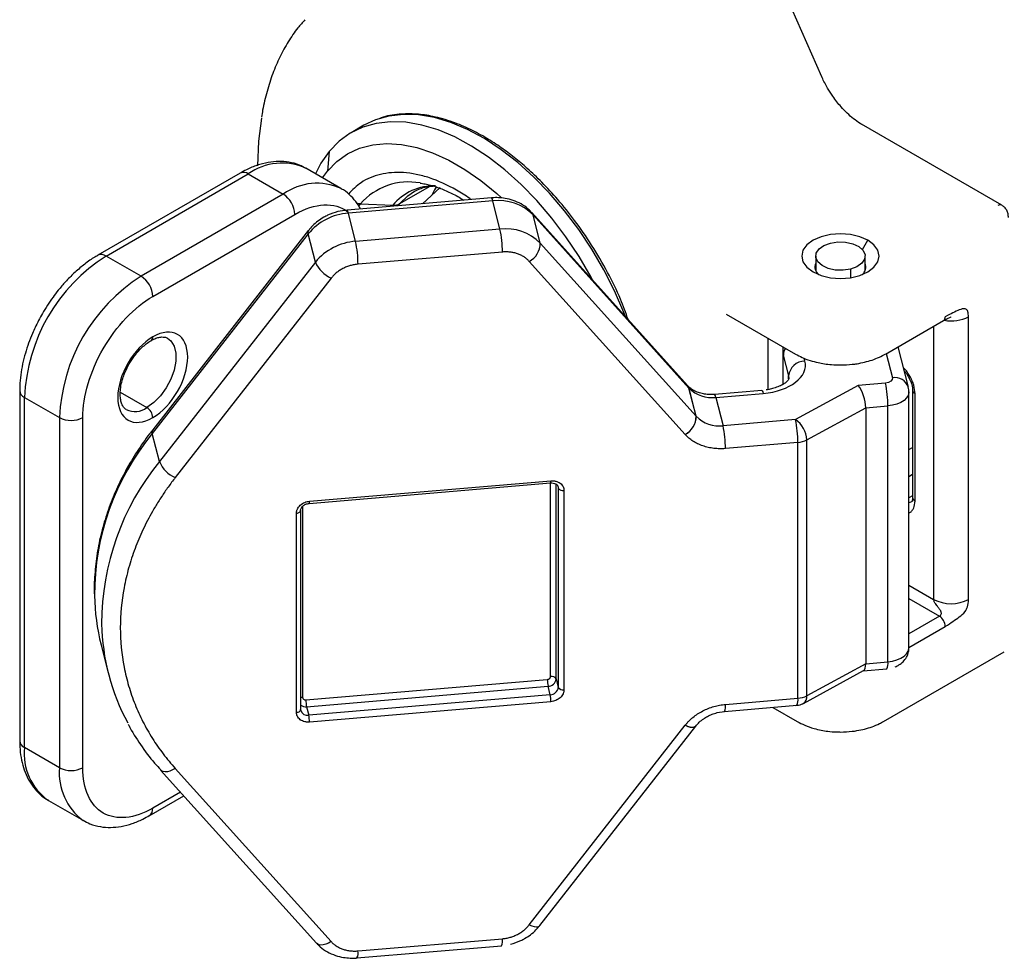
# Model space of a CAD drawing. Header units: millimetres. Extents: x 13 to 546, y 13 to 419.
# Tile 13 of 17: x 377 to 437, y 264 to 320. Entities that reach past the tile are written whole.
import ezdxf

# ---------------------------------------------------------------- set-up
doc = ezdxf.new("R2010")
doc.units = ezdxf.units.MM
doc.header["$LTSCALE"] = 2

msp = doc.modelspace()

# ---------------------------------------------------------------- linework, layer by layer
for p, q in [((425.461, 317.043), (422.295, 324.199)), ((425.461, 317.043), (425.462, 317.036)), ((397.687, 314.095), (396.909, 313.646)), ((427.833, 314.181), (427.877, 314.163)), ((436.386, 309.251), (427.877, 314.163)), ((395.578, 312.515), (395.465, 311.32)), ((396.288, 310.266), (394.166, 311.49)), ((395.161, 310.916), (395.465, 311.32)), ((390.167, 311.193), (381.543, 306.215)), ((382.043, 306.165), (390.667, 311.144)), ((390.667, 311.144), (392.788, 309.919)), ((399.865, 309.344), (401.668, 310.385)), ((402.311, 310.322), (401.228, 309.339)), ((392.788, 309.919), (384.164, 304.941)), ((405.419, 309.693), (396.66, 308.953)), ((405.503, 309.513), (396.744, 308.773)), ((405.938, 307.8), (405.503, 309.513)), ((396.659, 308.948), (396.101, 308.859)), ((397.367, 309.198), (397.473, 309.331)), ((397.473, 309.331), (399.431, 309.245)), ((399.431, 309.245), (399.381, 309.183)), ((399.763, 309.215), (399.865, 309.344)), ((384.871, 303.716), (393.495, 308.695)), ((397.179, 307.059), (396.744, 308.773)), ((417.333, 298.301), (407.874, 308.799)), ((417.404, 298.164), (407.945, 308.663)), ((408.38, 306.949), (407.945, 308.663)), ((394.328, 307.73), (384.869, 295.632)), ((405.938, 307.8), (397.179, 307.059)), ((394.302, 307.509), (384.843, 295.411)), ((394.737, 305.796), (394.302, 307.509)), ((427.926, 306.559), (428.252, 307.124)), ((417.839, 296.451), (408.38, 306.949)), ((384.164, 304.941), (382.043, 306.165)), ((406.083, 306.412), (397.324, 305.671)), ((417.17, 295.347), (407.711, 305.845)), ((425.09, 306.165), (425.09, 305.286)), ((428.09, 305.286), (428.09, 306.165)), ((394.737, 305.796), (385.278, 293.698)), ((427.201, 305.374), (427.201, 304.855)), ((395.696, 304.829), (386.237, 292.731)), ((419.664, 302.646), (423.865, 300.22)), ((429.315, 300.22), (432.851, 302.262)), ((434.369, 285.343), (434.369, 302.49)), ((432.247, 301.913), (432.247, 285.343)), ((422.206, 298.069), (422.206, 301.178)), ((430.714, 298.22), (430.093, 300.669)), ((423.09, 300.449), (423.09, 298.378)), ((423.09, 300.435), (423.127, 300.156)), ((423.127, 300.156), (423.446, 298.9)), ((423.127, 298.397), (423.127, 300.156)), ((424.436, 299.8), (424.392, 299.971)), ((429.374, 300.254), (429.745, 298.79)), ((423.446, 298.9), (423.467, 298.736)), ((423.446, 298.73), (423.446, 298.9)), ((417.839, 296.451), (417.404, 298.164)), ((417.843, 296.447), (417.408, 298.161)), ((427.669, 298.323), (423.864, 296.251)), ((429.323, 298.463), (427.669, 298.323)), ((376.8, 298), (376.8, 276.77)), ((377.093, 297.592), (379.214, 296.368)), ((377.093, 276.362), (377.093, 297.592)), ((382.905, 297.911), (384.517, 296.98)), ((421.818, 298.015), (418.952, 297.773)), ((419.036, 297.593), (421.902, 297.835)), ((419.036, 297.593), (419.471, 295.879)), ((430.75, 282.418), (430.75, 297.932)), ((430.969, 298.04), (430.969, 291.508)), ((431.116, 291.304), (431.116, 297.836)), ((424.551, 295.014), (428.126, 296.962)), ((428.126, 296.962), (429.468, 297.075)), ((428.126, 296.962), (428.126, 281.447)), ((429.468, 281.561), (429.468, 297.075)), ((379.214, 296.368), (379.214, 275.138)), ((380.628, 275.138), (380.628, 296.368)), ((423.864, 296.251), (419.471, 295.879)), ((385.278, 293.698), (384.843, 295.411)), ((424.009, 294.863), (419.616, 294.492)), ((424.009, 279.349), (424.009, 294.863)), ((424.551, 279.5), (424.551, 295.014)), ((430.75, 294.44), (430.969, 294.566)), ((430.75, 292.807), (430.969, 292.933)), ((394.363, 291.169), (409.007, 292.407)), ((394.382, 291.297), (409.025, 292.535)), ((409.006, 280.67), (409.006, 292.407)), ((409.009, 292.408), (409.007, 292.407)), ((409.346, 280.524), (409.346, 292.33)), ((409.443, 292.229), (409.477, 292.095)), ((409.454, 292.214), (409.466, 292.176)), ((409.477, 292.095), (409.477, 280.01)), ((409.817, 291.948), (409.817, 279.864)), ((430.969, 291.627), (430.75, 291.501)), ((393.966, 290.99), (393.966, 279.399)), ((394.366, 291.17), (394.363, 291.169)), ((393.59, 278.492), (393.59, 290.576)), ((393.846, 278.663), (393.846, 290.748)), ((430.75, 286.207), (432.247, 285.343)), ((430.75, 285.391), (432.601, 284.322)), ((432.601, 284.322), (430.75, 283.254)), ((430.75, 282.438), (432.954, 283.71)), ((381.738, 282.586), (382.173, 280.873)), ((429.212, 277.945), (436.533, 282.171)), ((428.126, 281.447), (424.551, 279.5)), ((428.126, 281.447), (429.468, 281.561)), ((424.343, 279.042), (427.987, 281.027)), ((427.963, 281.013), (429.407, 281.136)), ((394.164, 279.252), (408.808, 280.49)), ((409.346, 280.524), (409.477, 280.01)), ((394.208, 278.836), (408.851, 280.074)), ((408.982, 279.56), (394.338, 278.322)), ((408.982, 279.56), (408.851, 280.074)), ((409.025, 279.143), (394.382, 277.905)), ((419.616, 278.977), (424.009, 279.349)), ((394.208, 278.836), (394.338, 278.322)), ((419.121, 278.479), (419.557, 278.546)), ((419.555, 278.552), (423.949, 278.924)), ((422.488, 278.8), (423.969, 277.945)), ((407.711, 265.611), (417.17, 277.709)), ((408.354, 265.566), (417.813, 277.664)), ((379.214, 275.138), (377.093, 276.362)), ((385.349, 274.995), (394.808, 264.497)), ((386.237, 275.093), (395.696, 264.595)), ((386.553, 273.659), (384.871, 272.687)), ((378.543, 273.157), (380.664, 271.933)), ((384.664, 272.23), (386.754, 273.436)), ((397.324, 264.028), (406.083, 264.769)), ((397.263, 263.603), (406.022, 264.343))]:
    msp.add_line(p, q)
at = {"flags": 128}
for points in [[(391.46, 314.534), (391.292, 313.126), (391.235, 311.638)], [(411.545, 304.726), (411.459, 304.885), (410.731, 306.132), (409.936, 307.329), (409.079, 308.464), (408.171, 309.527), (407.22, 310.504), (406.237, 311.388), (405.231, 312.167), (404.212, 312.836), (403.192, 313.386), (402.181, 313.812), (401.188, 314.11), (400.225, 314.276), (399.3, 314.31), (398.425, 314.209), (397.607, 313.977), (396.855, 313.614), (396.176, 313.125), (395.578, 312.515)], [(413.552, 302.498), (413.456, 302.743), (412.888, 304.05), (412.237, 305.334), (411.509, 306.581), (410.713, 307.778), (409.857, 308.913), (408.949, 309.976), (407.998, 310.953), (407.014, 311.837), (406.008, 312.617), (404.99, 313.285), (403.97, 313.835), (402.958, 314.261), (401.966, 314.559), (401.003, 314.725), (400.078, 314.759), (399.203, 314.658), (398.385, 314.426), (397.687, 314.095)], [(395.578, 312.515), (395.067, 311.79), (394.737, 311.161)], [(395.465, 311.32), (396.04, 311.905), (396.696, 312.368), (397.424, 312.707), (398.217, 312.915), (399.066, 312.992), (399.961, 312.937), (400.894, 312.749), (401.853, 312.432), (402.828, 311.988), (403.809, 311.423), (404.784, 310.743), (405.744, 309.954), (406.011, 309.712)], [(399.865, 309.344), (400.354, 309.823), (400.76, 310.096)], [(402.076, 310.388), (401.961, 310.192), (401.793, 309.851)], [(405.503, 309.513), (405.475, 309.609), (405.448, 309.67), (405.423, 309.693), (405.419, 309.693)], [(396.744, 308.773), (396.716, 308.868), (396.689, 308.929), (396.664, 308.952), (396.66, 308.953)], [(397.473, 309.331), (397.353, 309.343), (397.252, 309.366)], [(407.945, 308.663), (407.902, 308.764), (407.874, 308.799)], [(428.252, 307.124), (427.765, 307.34), (427.199, 307.475), (426.59, 307.522), (425.982, 307.475), (425.415, 307.34), (424.929, 307.124), (424.555, 306.843), (424.32, 306.516), (424.24, 306.165), (424.32, 305.814), (424.555, 305.487), (424.929, 305.206)], [(424.929, 305.206), (425.415, 304.99), (425.982, 304.855), (426.59, 304.808), (427.199, 304.855), (427.765, 304.99), (428.252, 305.206), (428.625, 305.487), (428.86, 305.814), (428.94, 306.165), (428.86, 306.516), (428.625, 306.843), (428.252, 307.124)], [(427.201, 305.374), (426.748, 305.304), (426.279, 305.318), (425.841, 305.415), (425.476, 305.585), (425.22, 305.812), (425.099, 306.074), (425.123, 306.344), (425.291, 306.597), (425.586, 306.808), (425.979, 306.956)], [(425.979, 306.956), (426.433, 307.026), (426.901, 307.012), (427.339, 306.915), (427.704, 306.745), (427.96, 306.518), (428.082, 306.256), (428.058, 305.985), (427.89, 305.732), (427.595, 305.522), (427.201, 305.374)], [(385.774, 301.182), (385.972, 301.02), (386.17, 300.699), (386.272, 300.28), (386.272, 299.788), (386.17, 299.251), (385.972, 298.701), (385.69, 298.17), (385.339, 297.688), (384.941, 297.283), (384.517, 296.98)], [(417.404, 298.164), (417.361, 298.266), (417.333, 298.301)], [(417.338, 298.296), (417.364, 298.262), (417.408, 298.161)], [(417.408, 298.161), (417.408, 298.161), (417.407, 298.162), (417.407, 298.162), (417.406, 298.162), (417.406, 298.163), (417.405, 298.163), (417.405, 298.164), (417.404, 298.164)], [(419.036, 297.593), (419.008, 297.689), (418.981, 297.749), (418.956, 297.773), (418.953, 297.773)], [(421.818, 298.015), (421.821, 298.015), (421.847, 297.992), (421.874, 297.931), (421.902, 297.835)], [(430.75, 297.931), (430.748, 297.888), (430.705, 297.72), (430.605, 297.56), (430.454, 297.415), (430.256, 297.289), (430.019, 297.188), (429.753, 297.116), (429.468, 297.075)], [(417.843, 296.447), (417.842, 296.447), (417.842, 296.448), (417.841, 296.448), (417.841, 296.449), (417.841, 296.449), (417.84, 296.45), (417.84, 296.45), (417.839, 296.451)], [(417.17, 295.347), (417.171, 295.346), (417.171, 295.346), (417.171, 295.345), (417.172, 295.345), (417.172, 295.344), (417.173, 295.344), (417.173, 295.343), (417.173, 295.343)], [(409.466, 292.176), (409.467, 292.174), (409.477, 292.095)], [(430.907, 291.253), (430.802, 291.214), (430.75, 291.208)], [(429.468, 281.561), (429.753, 281.602), (430.019, 281.674), (430.256, 281.775), (430.454, 281.9), (430.605, 282.046), (430.705, 282.206), (430.748, 282.374), (430.75, 282.418)], [(393.59, 278.492), (393.647, 278.5), (393.7, 278.514), (393.748, 278.534), (393.787, 278.559), (393.817, 278.589), (393.837, 278.621), (393.846, 278.654), (393.846, 278.663)], [(393.853, 278.607), (393.853, 278.609), (393.843, 278.688)], [(417.173, 277.713), (417.173, 277.713), (417.173, 277.712), (417.172, 277.712), (417.172, 277.711), (417.171, 277.71), (417.171, 277.71), (417.171, 277.709), (417.17, 277.709)], [(417.813, 277.664), (417.783, 277.634), (417.703, 277.597), (417.598, 277.585), (417.471, 277.601), (417.326, 277.643), (417.17, 277.709)], [(417.173, 277.713), (417.33, 277.647), (417.474, 277.605), (417.601, 277.59), (417.707, 277.601), (417.786, 277.638), (417.817, 277.67)], [(386.237, 275.093), (386.075, 275), (385.914, 274.933), (385.76, 274.893), (385.619, 274.884), (385.495, 274.904), (385.395, 274.953), (385.35, 274.994)], [(407.711, 265.611), (407.867, 265.545), (408.012, 265.503), (408.139, 265.488), (408.244, 265.499), (408.324, 265.536), (408.354, 265.566)], [(395.696, 264.595), (395.534, 264.502), (395.373, 264.434), (395.219, 264.395), (395.078, 264.385), (394.954, 264.406), (394.854, 264.455), (394.808, 264.497)]]:
    msp.add_lwpolyline(points, dxfattribs=at)
for centre, radius, start, end in [((392.714, 308.314), 3.492, 65.42395, 125.88651), ((390.374, 310.735), 0.503, 54.38242, 114.30712), ((400.391, 306.796), 3.865, 79.63695, 139.02265), ((394.832, 307.097), 3.485, 64.99135, 125.92436), ((401.969, 307.121), 3.309, 88.95078, 140.06547), ((391.96, 308.625), 1.537, 2.60548, 57.39452), ((405.857, 306.597), 2.938, 44.68311, 96.90725), ((399.479, 310.037), 0.793, 266.58594, 299.09502), ((436.281, 309.036), 0.24, 63.99793, 127.25797), ((396.998, 305.291), 3.491, 94.16526, 140.55262), ((394.529, 307.594), 0.242, 145.89063, 200.53715), ((406.291, 304.883), 2.938, 44.68311, 96.90725), ((399.366, 306.412), 6.717, 359.9999, 11.9239), ((397.432, 303.578), 3.491, 94.16526, 140.55262), ((390.607, 305.671), 6.717, 359.9999, 11.9239), ((407.132, 306.951), 1.248, 297.64174, 359.92781), ((387.763, 297.147), 10.679, 122.38686, 177.61314), ((381.751, 305.77), 0.491, 53.63488, 115.75391), ((396.454, 306.541), 1.872, 203.4559, 246.09461), ((425.636, 305.508), 0.592, 157.20386, 231.88608), ((427.537, 305.51), 0.598, 308.60355, 22.3065), ((389.884, 295.923), 10.679, 122.38686, 177.61314), ((383.336, 303.646), 1.537, 2.60548, 57.39452), ((432.709, 302.463), 0.246, 305.01333, 6.29885), ((433.309, 304.542), 2.31, 259.65386, 297.31671), ((384.627, 301.239), 0.245, 304.10134, 6.38171), ((423.894, 300.145), 0.767, 146.15548, 179.12309), ((424.452, 298.788), 1.012, 90.94793, 173.64446), ((429.882, 297.914), 0.887, 20.11032, 98.87379), ((418.801, 299.537), 1.958, 224.66459, 276.90892), ((422.751, 297.075), 6.717, 359.9999, 11.9239), ((377.29, 298.042), 0.491, 184.39733, 246.3598), ((431.214, 298.061), 0.246, 184.38295, 246.3611), ((383.791, 297.947), 1.21, 243.97688, 306.90071), ((384.103, 296.332), 0.768, 2.60548, 57.39452), ((379.921, 297.732), 1.537, 242.60967, 297.39033), ((416.591, 296.452), 1.248, 297.64174, 359.92781), ((416.595, 296.449), 1.248, 297.62307, 359.9241), ((419.236, 297.824), 1.958, 224.66459, 276.90892), ((412.9, 294.492), 6.717, 359.9999, 11.9239), ((417.293, 294.863), 6.717, 359.9999, 11.9239), ((422.975, 294.949), 1.577, 2.39573, 55.66533), ((396.813, 285.602), 15.476, 140.66708, 180.09463), ((385.07, 295.496), 0.242, 145.89063, 200.53715), ((423.914, 296.25), 1.39, 273.95106, 297.27821), ((397.248, 283.889), 15.476, 140.66708, 180.09463), ((386.995, 294.443), 1.872, 203.4559, 246.09461), ((408.802, 292.499), 0.226, 336.38886, 9.18801), ((409.747, 292.256), 0.315, 210.75683, 282.72883), ((431.22, 291.533), 0.251, 185.6948, 245.62534), ((394.156, 291.26), 0.228, 336.59929, 9.07931), ((393.593, 290.876), 0.3, 269.38056, 322.77277), ((393.738, 290.749), 0.109, 330.2647, 359.45704), ((394.486, 285.816), 13.151, 181.04442, 194.21876), ((433.308, 287.39), 2.306, 242.60967, 297.39033), ((394.911, 284.104), 13.141, 181.05177, 208.40613), ((432.187, 283.675), 0.768, 2.60548, 57.39452), ((428.833, 281.434), 0.647, 332.49691, 11.2643), ((410.823, 280.49), 2.015, 179.9999, 191.9239), ((408.843, 280.58), 0.506, 270.94793, 353.64446), ((409.075, 280.363), 0.315, 30.75683, 102.72883), ((408.973, 280.066), 0.506, 270.94793, 353.64446), ((407.01, 279.143), 2.015, 359.9999, 11.9239), ((409.747, 280.171), 0.315, 210.75683, 282.72883), ((394, 278.956), 0.443, 94.3288, 110.2177), ((396.179, 279.252), 2.015, 179.9999, 191.9239), ((418.88, 278.866), 0.745, 335.12229, 8.63892), ((423.273, 279.237), 0.745, 335.12229, 8.63892), ((423.914, 280.736), 1.39, 273.95106, 297.27821), ((424.069, 279.443), 0.486, 304.37429, 6.81108), ((394.151, 279.339), 0.506, 233.02418, 276.40791), ((394.261, 278.745), 0.43, 198.68748, 280.34256), ((392.367, 277.905), 2.015, 359.9999, 11.9239), ((377.3, 276.82), 0.503, 185.6948, 245.62534), ((380.507, 275.976), 3.435, 173.54907, 235.13875), ((382.783, 274.819), 3.583, 174.90596, 233.38825), ((379.921, 276.502), 1.537, 242.60967, 297.39033), ((384.369, 272.638), 0.504, 306.17701, 5.57851), ((405.448, 264.642), 0.647, 332.49691, 11.2643), ((396.689, 263.901), 0.647, 332.49691, 11.2643)]:
    msp.add_arc(centre, radius, start, end)
for centre, start_param, end_param in [((427.669, 297.506), 4.016589, 5.587385), ((427.669, 281.992), 3.216978, 4.016589)]:
    msp.add_ellipse(centre, major_axis=(-0.293, 0.976), ratio=0.359325, start_param=start_param, end_param=end_param)
for points, knots in [([(394.108, 320.493), (393.961, 320.333), (393.588, 319.928), (393.08, 319.171), (392.569, 318.247), (392.138, 317.24), (391.794, 316.158), (391.573, 315.273), (391.495, 314.733), (391.476, 314.596)], [0, 0, 0, 0, 0.107813, 0.273272, 0.439722, 0.606978, 0.774799, 0.942937, 1, 1, 1, 1]), ([(425.81, 316.356), (425.692, 316.57), (425.566, 316.797), (425.467, 317.03), (425.462, 317.043)], [0, 0, 0, 0, 0.944369, 1, 1, 1, 1]), ([(427.877, 314.169), (427.85, 314.183), (427.689, 314.266), (427.39, 314.486), (426.998, 314.82), (426.659, 315.171), (426.369, 315.52), (426.088, 315.899), (425.912, 316.189), (425.81, 316.356)], [0, 0, 0, 0, 0.036966, 0.219414, 0.394897, 0.565826, 0.690688, 0.822279, 1, 1, 1, 1]), ([(413.718, 302.314), (413.57, 302.727), (413.225, 303.691), (412.465, 305.213), (411.535, 306.822), (410.511, 308.302), (409.492, 309.568), (408.524, 310.614), (407.634, 311.46), (406.808, 312.153), (405.987, 312.766), (405.102, 313.339), (404.115, 313.873), (403.022, 314.334), (401.923, 314.645), (400.827, 314.804), (399.776, 314.776), (399.026, 314.682), (398.67, 314.522), (398.642, 314.51)], [0, 0, 0, 0, 0.055115, 0.128676, 0.207103, 0.281483, 0.348977, 0.409584, 0.463302, 0.510129, 0.555321, 0.606071, 0.662432, 0.724432, 0.795054, 0.855154, 0.921386, 0.99376, 1, 1, 1, 1]), ([(394.183, 311.467), (394.048, 311.544), (393.722, 311.729), (393.154, 311.874), (392.514, 311.924), (391.866, 311.859), (391.208, 311.684), (390.638, 311.458), (390.295, 311.257), (390.168, 311.183)], [0, 0, 0, 0, 0.116958, 0.280743, 0.433197, 0.589243, 0.747646, 0.906363, 1, 1, 1, 1]), ([(404.19, 309.589), (404.161, 309.611), (403.866, 309.834), (403.013, 310.345), (401.917, 310.856), (400.852, 311.139), (400.085, 311.244), (399.355, 311.241), (398.466, 311.095), (397.537, 310.727), (396.986, 310.174), (396.741, 309.928)], [0, 0, 0, 0, 0.0101671, 0.1041065, 0.2956824, 0.3915766, 0.4875149, 0.5814112, 0.6753506, 0.8554577, 1, 1, 1, 1]), ([(397.472, 309.021), (397.411, 309.133), (397.253, 309.422), (396.904, 309.809), (396.571, 310.11), (396.349, 310.22), (396.305, 310.243)], [0, 0, 0, 0, 0.218269, 0.562257, 0.912316, 1, 1, 1, 1]), ([(400.753, 310.091), (400.756, 310.093), (400.913, 310.203), (401.258, 310.309), (401.635, 310.41), (401.855, 310.41), (401.882, 310.411)], [0, 0, 0, 0, 0.009758, 0.508004, 0.94023, 1, 1, 1, 1]), ([(401.086, 310.588), (401.191, 310.574), (401.501, 310.535), (402.061, 310.374), (402.752, 310.102), (403.318, 309.825), (403.652, 309.612), (403.747, 309.552)], [0, 0, 0, 0, 0.130353, 0.387605, 0.643548, 0.898841, 1, 1, 1, 1]), ([(407.863, 308.791), (407.796, 308.868), (407.612, 309.079), (407.225, 309.334), (406.748, 309.549), (406.279, 309.668), (405.857, 309.705), (405.578, 309.715), (405.438, 309.692), (405.418, 309.688)], [0, 0, 0, 0, 0.118029, 0.319745, 0.517815, 0.70158, 0.84732, 0.978686, 1, 1, 1, 1]), ([(396.101, 308.859), (395.891, 308.794), (395.597, 308.703), (395.199, 308.494), (394.883, 308.286), (394.571, 308.021), (394.407, 307.818), (394.334, 307.726)], [0, 0, 0, 0, 0.302866, 0.424004, 0.624551, 0.832011, 1, 1, 1, 1]), ([(436.783, 308.495), (436.778, 308.572), (436.769, 308.725), (436.689, 308.944), (436.562, 309.129), (436.443, 309.212), (436.386, 309.251)], [0, 0, 0, 0, 0.265033, 0.522234, 0.770862, 1, 1, 1, 1]), ([(381.544, 306.204), (381.457, 306.157), (381.16, 305.995), (380.673, 305.635), (380.101, 305.147), (379.591, 304.628), (379.168, 304.136), (378.804, 303.658), (378.479, 303.189), (378.276, 302.849), (378.176, 302.682)], [0, 0, 0, 0, 0.067149, 0.229964, 0.387976, 0.536324, 0.669627, 0.77164, 0.887781, 1, 1, 1, 1]), ([(407.711, 305.845), (407.688, 305.869), (407.643, 305.918), (407.567, 305.986), (407.486, 306.05), (407.371, 306.131), (407.213, 306.221), (407.005, 306.307), (406.783, 306.37), (406.553, 306.409), (406.319, 306.425), (406.162, 306.417), (406.083, 306.412)], [0, 0, 0, 0, 0.061656, 0.123126, 0.18463, 0.246385, 0.373086, 0.500054, 0.626754, 0.753722, 0.876795, 1, 1, 1, 1]), ([(397.324, 305.671), (397.284, 305.668), (397.206, 305.66), (397.089, 305.641), (396.972, 305.617), (396.817, 305.576), (396.624, 305.511), (396.402, 305.41), (396.194, 305.289), (396.006, 305.15), (395.836, 304.997), (395.743, 304.885), (395.696, 304.829)], [0, 0, 0, 0, 0.061656, 0.123126, 0.18463, 0.246385, 0.373086, 0.500054, 0.626754, 0.753722, 0.876795, 1, 1, 1, 1]), ([(380.628, 296.368), (380.628, 297.667), (381.075, 299.171), (382.667, 301.927), (383.746, 303.066), (384.871, 303.716)], [0, 0, 0, 0, 0.5, 0.5, 1, 1, 1, 1]), ([(434.369, 302.49), (434.369, 302.867), (434.257, 302.933), (434.046, 302.989), (433.927, 302.95), (433.679, 302.848), (433.551, 302.784), (433.277, 302.656), (433.13, 302.592), (432.954, 302.49)], [0, 0, 0, 0, 0.25, 0.25, 0.5, 0.5, 0.75, 0.75, 1, 1, 1, 1]), ([(378.176, 302.682), (378.022, 302.4), (377.806, 302.004), (377.537, 301.4), (377.332, 300.88), (377.131, 300.259), (376.968, 299.612), (376.856, 298.948), (376.8, 298.406), (376.806, 298.098), (376.808, 298.004)], [0, 0, 0, 0, 0.184813, 0.260158, 0.384563, 0.512773, 0.649395, 0.790961, 0.936224, 1, 1, 1, 1]), ([(432.851, 302.262), (432.977, 302.322), (433.129, 302.394), (433.288, 302.474), (433.31, 302.485), (433.316, 302.488), (433.315, 302.488), (433.315, 302.488)], [0, 0, 0, 0, 0.774515, 0.930267, 0.963369, 0.991773, 1, 1, 1, 1]), ([(384.871, 296.367), (386.042, 297.043), (386.992, 298.689), (386.992, 301.393), (386.042, 301.942), (384.871, 301.266)], [0, 0, 0, 0, 0.5, 0.5, 1, 1, 1, 1]), ([(384.871, 301.266), (383.7, 300.591), (382.75, 298.944), (382.75, 296.24), (383.7, 295.691), (384.871, 296.367)], [0, 0, 0, 0, 0.5, 0.5, 1, 1, 1, 1]), ([(384.766, 301.032), (384.825, 301.065), (384.973, 301.151), (385.195, 301.227), (385.421, 301.268), (385.614, 301.249), (385.723, 301.226), (385.77, 301.184), (385.771, 301.182)], [0, 0, 0, 0, 0.12851, 0.327147, 0.529914, 0.744116, 0.991112, 1, 1, 1, 1]), ([(383.45, 299.637), (383.552, 299.8), (383.695, 300.03), (383.937, 300.33), (384.15, 300.563), (384.409, 300.794), (384.619, 300.953), (384.736, 301.015), (384.766, 301.032)], [0, 0, 0, 0, 0.272219, 0.382325, 0.562004, 0.743705, 0.933367, 1, 1, 1, 1]), ([(423.11, 300.657), (423.104, 300.632), (423.086, 300.556), (423.097, 300.479), (423.104, 300.427)], [0, 0, 0, 0, 0.331689, 1, 1, 1, 1]), ([(423.87, 300.223), (423.998, 300.153), (424.268, 300.004), (424.734, 299.833), (425.193, 299.709), (425.633, 299.628), (426.083, 299.574), (426.41, 299.566), (426.59, 299.562)], [0, 0, 0, 0, 0.1702357, 0.3596676, 0.5406282, 0.6727452, 0.8191117, 1, 1, 1, 1]), ([(426.59, 299.562), (426.833, 299.569), (427.173, 299.579), (427.663, 299.647), (428.068, 299.728), (428.523, 299.86), (428.947, 300.021), (429.196, 300.158), (429.312, 300.223)], [0, 0, 0, 0, 0.2426, 0.341042, 0.502999, 0.66884, 0.844659, 1, 1, 1, 1]), ([(383.264, 296.859), (383.209, 296.899), (383.112, 296.97), (382.996, 297.175), (382.92, 297.431), (382.888, 297.745), (382.907, 298.108), (382.974, 298.475), (383.076, 298.822), (383.219, 299.203), (383.361, 299.468), (383.45, 299.637)], [0, 0, 0, 0, 0.144575, 0.258129, 0.369126, 0.478023, 0.583973, 0.69783, 0.783292, 0.862412, 1, 1, 1, 1]), ([(431.116, 297.836), (431.102, 297.998), (431.08, 298.249), (430.947, 298.61), (430.811, 298.885), (430.64, 299.136), (430.508, 299.313), (430.428, 299.376), (430.419, 299.383)], [0, 0, 0, 0, 0.3082917, 0.4758832, 0.6437686, 0.8113602, 0.9792456, 1, 1, 1, 1]), ([(423.467, 298.733), (423.467, 298.732), (423.468, 298.728), (423.47, 298.73), (423.433, 298.653), (423.327, 298.535), (423.143, 298.399), (422.883, 298.262), (422.582, 298.154), (422.307, 298.083), (422.146, 298.059), (422.087, 298.05)], [0, 0, 0, 0, 0.002131, 0.176702, 0.312287, 0.443317, 0.572323, 0.699227, 0.836479, 0.940048, 1, 1, 1, 1]), ([(430.47, 299.182), (430.496, 299.155), (430.589, 299.055), (430.668, 298.928), (430.726, 298.835)], [0, 0, 0, 0, 0.269602, 1, 1, 1, 1]), ([(430.726, 298.835), (430.784, 298.721), (430.865, 298.564), (430.932, 298.339), (430.965, 298.179), (430.966, 298.084), (430.967, 298.042)], [0, 0, 0, 0, 0.405813, 0.561265, 0.809732, 1, 1, 1, 1]), ([(418.951, 297.779), (418.925, 297.775), (418.832, 297.759), (418.63, 297.764), (418.347, 297.786), (418.035, 297.86), (417.747, 297.978), (417.504, 298.128), (417.393, 298.244), (417.342, 298.299)], [0, 0, 0, 0, 0.03704, 0.136052, 0.299291, 0.467153, 0.646618, 0.835591, 1, 1, 1, 1]), ([(430.737, 297.931), (430.742, 297.972), (430.754, 298.07), (430.719, 298.162), (430.699, 298.215)], [0, 0, 0, 0, 0.42285, 1, 1, 1, 1]), ([(384.877, 295.628), (384.812, 295.549), (384.462, 295.124), (383.91, 294.307), (383.229, 293.177), (382.648, 292.003), (382.163, 290.795), (381.782, 289.558), (381.507, 288.297), (381.357, 287.022), (381.3, 286.137), (381.329, 285.683), (381.331, 285.655)], [0, 0, 0, 0, 0.026753, 0.144222, 0.262619, 0.381891, 0.502016, 0.623004, 0.744894, 0.867752, 0.991671, 1, 1, 1, 1]), ([(419.616, 294.492), (419.557, 294.488), (419.439, 294.479), (419.264, 294.478), (419.089, 294.485), (418.855, 294.506), (418.566, 294.555), (418.234, 294.65), (417.921, 294.779), (417.638, 294.94), (417.384, 295.126), (417.244, 295.271), (417.173, 295.343)], [0, 0, 0, 0, 0.061672, 0.123147, 0.184645, 0.246383, 0.37313, 0.500054, 0.6268, 0.753725, 0.876818, 1, 1, 1, 1]), ([(386.237, 292.731), (386.163, 292.636), (386.017, 292.447), (385.806, 292.159), (385.601, 291.868), (385.404, 291.574), (385.213, 291.278), (385.03, 290.979), (384.699, 290.413), (384.26, 289.569), (383.776, 288.423), (383.392, 287.25), (383.018, 285.648), (382.828, 283.624), (383.018, 281.632), (383.392, 280.094), (383.776, 278.985), (384.26, 277.921), (384.739, 277.081), (385.164, 276.439), (385.499, 275.978), (385.855, 275.527), (386.109, 275.238), (386.237, 275.093)], [0, 0, 0, 0, 0.017161, 0.034305, 0.051439, 0.06857, 0.085705, 0.102853, 0.120019, 0.182108, 0.244219, 0.307793, 0.37139, 0.500002, 0.628614, 0.692188, 0.755785, 0.817874, 0.879985, 0.910004, 0.939987, 0.969972, 1, 1, 1, 1]), ([(409.01, 292.408), (409.065, 292.408), (409.175, 292.408), (409.308, 292.363), (409.407, 292.297), (409.44, 292.237), (409.457, 292.208)], [0, 0, 0, 0, 0.263194, 0.515176, 0.759521, 1, 1, 1, 1]), ([(409.025, 292.535), (409.05, 292.536), (409.1, 292.539), (409.174, 292.537), (409.246, 292.528), (409.344, 292.509), (409.463, 292.469), (409.589, 292.394), (409.692, 292.299), (409.764, 292.189), (409.809, 292.071), (409.814, 291.989), (409.817, 291.948)], [0, 0, 0, 0, 0.060243, 0.119999, 0.179808, 0.240207, 0.369955, 0.500129, 0.629877, 0.760052, 0.879922, 1, 1, 1, 1]), ([(430.967, 291.51), (430.968, 291.498), (430.972, 291.43), (430.953, 291.343), (430.924, 291.266), (430.909, 291.254), (430.908, 291.254), (430.907, 291.254)], [0, 0, 0, 0, 0.052499, 0.301175, 0.553238, 0.839899, 1, 1, 1, 1]), ([(393.59, 290.576), (393.591, 290.597), (393.592, 290.638), (393.603, 290.7), (393.62, 290.761), (393.654, 290.845), (393.715, 290.948), (393.818, 291.061), (393.944, 291.156), (394.084, 291.228), (394.232, 291.277), (394.332, 291.29), (394.382, 291.297)], [0, 0, 0, 0, 0.060243, 0.119999, 0.179808, 0.240207, 0.369955, 0.500129, 0.629877, 0.760052, 0.879922, 1, 1, 1, 1]), ([(393.832, 290.695), (393.838, 290.75), (393.85, 290.86), (393.97, 291.012), (394.147, 291.13), (394.292, 291.157), (394.366, 291.17)], [0, 0, 0, 0, 0.2436338, 0.4912414, 0.7432321, 1, 1, 1, 1]), ([(430.75, 290.597), (430.769, 290.603), (430.844, 290.627), (430.946, 290.726), (431.08, 290.931), (431.102, 291.157), (431.116, 291.304)], [0, 0, 0, 0, 0.078513, 0.318402, 0.558713, 1, 1, 1, 1]), ([(432.247, 285.343), (432.247, 285.329), (432.248, 285.302), (432.254, 285.258), (432.266, 285.209), (432.292, 285.156), (432.344, 285.075), (432.409, 284.998), (432.477, 284.917), (432.534, 284.85), (432.59, 284.777), (432.636, 284.702), (432.67, 284.634), (432.695, 284.559), (432.703, 284.472), (432.674, 284.379), (432.625, 284.341), (432.601, 284.322)], [0, 0, 0, 0, 0.036192, 0.069049, 0.100579, 0.144258, 0.200533, 0.325343, 0.395285, 0.466108, 0.549608, 0.629946, 0.691129, 0.745923, 0.83607, 0.917994, 1, 1, 1, 1]), ([(432.954, 283.71), (433.13, 283.812), (433.277, 283.917), (433.551, 284.105), (433.679, 284.19), (433.927, 284.373), (434.046, 284.472), (434.257, 284.771), (434.369, 284.966), (434.369, 285.343)], [0, 0, 0, 0, 0.25, 0.25, 0.5, 0.5, 0.75, 0.75, 1, 1, 1, 1]), ([(429.908, 281.256), (429.988, 281.291), (430.165, 281.369), (430.405, 281.562), (430.61, 281.83), (430.737, 282.128), (430.737, 282.332), (430.737, 282.417)], [0, 0, 0, 0, 0.17185, 0.379062, 0.601466, 0.835095, 1, 1, 1, 1]), ([(408.808, 280.49), (408.821, 280.492), (408.847, 280.495), (408.884, 280.508), (408.918, 280.526), (408.958, 280.557), (408.998, 280.605), (409.003, 280.648), (409.006, 280.67)], [0, 0, 0, 0, 0.1272, 0.249746, 0.3727, 0.501075, 0.749743, 1, 1, 1, 1]), ([(409.817, 279.864), (409.816, 279.843), (409.815, 279.802), (409.804, 279.74), (409.787, 279.679), (409.753, 279.595), (409.692, 279.492), (409.589, 279.379), (409.463, 279.284), (409.322, 279.212), (409.175, 279.163), (409.075, 279.15), (409.025, 279.143)], [0, 0, 0, 0, 0.060243, 0.119999, 0.179808, 0.240207, 0.369955, 0.500129, 0.629877, 0.760052, 0.879922, 1, 1, 1, 1]), ([(393.966, 279.399), (393.967, 279.388), (393.968, 279.366), (393.98, 279.337), (393.998, 279.31), (394.031, 279.28), (394.086, 279.252), (394.138, 279.252), (394.164, 279.252)], [0, 0, 0, 0, 0.1272, 0.249746, 0.3727, 0.501075, 0.749743, 1, 1, 1, 1]), ([(417.173, 277.713), (417.208, 277.756), (417.276, 277.84), (417.39, 277.962), (417.51, 278.078), (417.684, 278.229), (417.921, 278.403), (418.233, 278.585), (418.566, 278.737), (418.911, 278.853), (419.263, 278.938), (419.498, 278.964), (419.616, 278.977)], [0, 0, 0, 0, 0.061672, 0.123147, 0.184645, 0.246383, 0.37313, 0.500054, 0.6268, 0.753725, 0.876818, 1, 1, 1, 1]), ([(423.864, 278.92), (423.992, 278.931), (424.16, 278.946), (424.306, 279.026), (424.342, 279.045)], [0, 0, 0, 0, 0.759108, 1, 1, 1, 1]), ([(394.382, 277.905), (394.357, 277.904), (394.307, 277.901), (394.233, 277.903), (394.161, 277.911), (394.063, 277.931), (393.944, 277.971), (393.818, 278.046), (393.715, 278.141), (393.643, 278.251), (393.598, 278.369), (393.593, 278.451), (393.59, 278.492)], [0, 0, 0, 0, 0.060243, 0.119999, 0.179808, 0.240207, 0.369955, 0.500129, 0.629877, 0.760052, 0.879922, 1, 1, 1, 1]), ([(417.819, 277.667), (417.885, 277.745), (418.017, 277.903), (418.265, 278.098), (418.528, 278.257), (418.805, 278.387), (419.013, 278.447), (419.121, 278.479)], [0, 0, 0, 0, 0.219553, 0.443067, 0.610025, 0.797078, 1, 1, 1, 1]), ([(383.385, 277.775), (383.394, 277.757), (383.601, 277.327), (384.13, 276.532), (384.781, 275.623), (385.234, 275.138), (385.36, 275.003)], [0, 0, 0, 0, 0.018049, 0.425989, 0.839957, 1, 1, 1, 1]), ([(423.971, 277.946), (424.12, 277.867), (424.437, 277.697), (424.936, 277.528), (425.41, 277.413), (425.862, 277.341), (426.252, 277.308), (426.507, 277.305), (426.59, 277.304)], [0, 0, 0, 0, 0.199264, 0.422439, 0.587224, 0.73164, 0.912134, 1, 1, 1, 1]), ([(426.59, 277.304), (426.831, 277.311), (427.169, 277.322), (427.658, 277.394), (428.064, 277.478), (428.521, 277.62), (428.909, 277.775), (429.124, 277.902), (429.206, 277.95)], [0, 0, 0, 0, 0.252897, 0.356313, 0.526634, 0.701552, 0.887861, 1, 1, 1, 1]), ([(376.808, 276.774), (376.807, 276.648), (376.804, 276.299), (376.874, 275.754), (377.016, 275.145), (377.238, 274.578), (377.537, 274.06), (377.924, 273.612), (378.26, 273.313), (378.481, 273.203), (378.526, 273.181)], [0, 0, 0, 0, 0.080824, 0.224906, 0.370388, 0.516761, 0.663727, 0.811699, 0.962281, 1, 1, 1, 1]), ([(384.871, 272.687), (383.746, 272.038), (382.667, 271.931), (381.075, 272.85), (380.628, 273.838), (380.628, 275.138)], [0, 0, 0, 0, 0.5, 0.5, 1, 1, 1, 1]), ([(380.647, 271.956), (380.783, 271.879), (381.109, 271.694), (381.677, 271.549), (382.317, 271.499), (382.964, 271.564), (383.623, 271.739), (384.193, 271.965), (384.536, 272.166), (384.663, 272.24)], [0, 0, 0, 0, 0.116961, 0.28075, 0.433208, 0.589258, 0.747666, 0.906387, 1, 1, 1, 1]), ([(406.083, 264.769), (406.122, 264.772), (406.201, 264.78), (406.318, 264.799), (406.434, 264.823), (406.59, 264.864), (406.783, 264.929), (407.004, 265.03), (407.212, 265.151), (407.401, 265.29), (407.571, 265.443), (407.664, 265.555), (407.711, 265.611)], [0, 0, 0, 0, 0.061656, 0.123126, 0.18463, 0.246385, 0.373086, 0.500054, 0.626754, 0.753722, 0.876795, 1, 1, 1, 1]), ([(406.581, 264.437), (406.791, 264.502), (407.085, 264.593), (407.484, 264.802), (407.799, 265.01), (408.112, 265.274), (408.275, 265.478), (408.348, 265.569)], [0, 0, 0, 0, 0.302882, 0.424027, 0.624586, 0.832056, 1, 1, 1, 1]), ([(394.819, 264.505), (394.886, 264.428), (395.07, 264.217), (395.457, 263.962), (395.934, 263.747), (396.403, 263.628), (396.825, 263.591), (397.104, 263.58), (397.244, 263.604), (397.264, 263.608)], [0, 0, 0, 0, 0.118081, 0.31979, 0.517853, 0.701612, 0.847347, 0.978708, 1, 1, 1, 1]), ([(395.696, 264.595), (395.719, 264.571), (395.764, 264.522), (395.84, 264.454), (395.92, 264.39), (396.036, 264.309), (396.194, 264.219), (396.402, 264.133), (396.624, 264.07), (396.854, 264.031), (397.088, 264.015), (397.245, 264.023), (397.324, 264.028)], [0, 0, 0, 0, 0.061656, 0.123126, 0.18463, 0.246385, 0.373086, 0.500054, 0.626754, 0.753722, 0.876795, 1, 1, 1, 1])]:
    msp.add_open_spline(points, degree=3, knots=knots)
for points in [[(393.495, 308.695), (394.725, 309.405), (395.895, 309.463), (396.701, 308.855)], [(421.902, 297.835), (423.54, 297.974), (424.676, 298.854), (424.436, 299.8)], [(429.745, 298.79), (429.785, 298.633), (429.596, 298.486), (429.323, 298.463)]]:
    msp.add_open_spline(points, degree=3)

doc.saveas('drawing.dxf')
